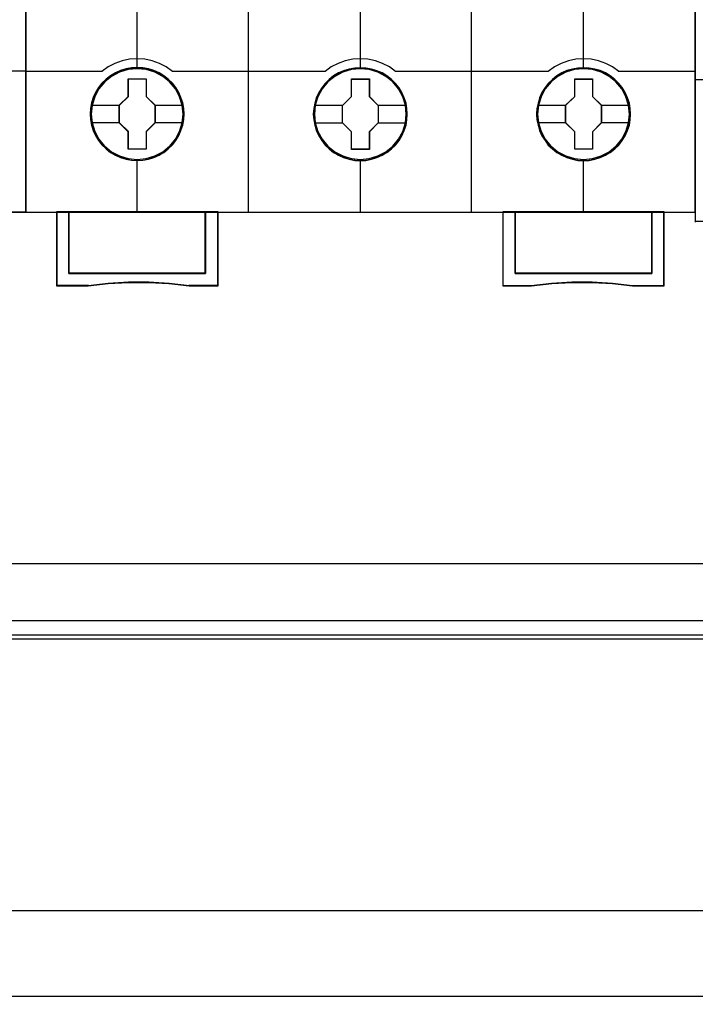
# Model space of a CAD drawing. Extents: x -543332 to -314699, y -9028 to 155584.
# Tile 66 of 256: x -448804 to -448259, y 24799 to 25593. Entities that reach past the tile are written whole.
import ezdxf

# ---------------------------------------------------------------- set-up
doc = ezdxf.new("R2010")
doc.units = 0
doc.header["$MEASUREMENT"] = 0
doc.layers.get('0').update_dxf_attribs({"color": 8})
doc.layers.add('45', color=8, linetype='Continuous')
doc.layers.add('50', color=7, linetype='Continuous')

# ---------------------------------------------------------------- blocks, each defined once
blk = doc.blocks.new('*U1079')
at = {"layer": '50', "color": 7}
for points in [[(59.825943, -92.486155), (387.918232, -92.486155), (387.918232, -379.414356), (59.825943, -379.414356), (59.825943, -92.486155)], [(391.762235, -435.77199), (55.98194, -435.77199), (55.98194, -385.150219), (391.762235, -385.150219), (391.762235, -435.77199)], [(55.98194, -414.285013), (391.762235, -414.285013), (391.762235, -407.405155), (55.98194, -407.405155), (55.98194, -414.285013)]]:
    blk.add_lwpolyline(points, dxfattribs=at)
blk = doc.blocks.new('*U1090')
at = {"layer": '50', "color": 7}
for points in [[(383.999821, -385.499773), (64.001505, -385.499773)], [(67.968952, -384.008872), (379.969373, -384.008872)]]:
    blk.add_lwpolyline(points, dxfattribs=at)
blk = doc.blocks.new('*D1092')
at = {"layer": '45', "color": 7}
for points in [[(143.039331, -268.997671), (70.962948, -268.997671), (70.962948, -351.066058), (143.039331, -351.066058), (143.039331, -268.997671)], [(143.018122, -269.021504), (70.984156, -269.021504), (70.984156, -351.044873), (143.018122, -351.044873), (143.018122, -269.021504)]]:
    blk.add_lwpolyline(points, close=True, dxfattribs=at)
at = {"layer": '45', "color": 139}
blk.add_lwpolyline([(143.039331, -268.997671), (70.962948, -268.997671), (70.962948, -351.066058), (143.039331, -351.066058), (143.039331, -268.997671)], close=True, dxfattribs=at)
blk.add_lwpolyline([(136.817348, -339.657888), (143.039331, -339.657888)], dxfattribs=at)
blk = doc.blocks.new('*U1093')
at = {"layer": '45', "color": 7}
for points in [[(160.994099, -268.997671), (142.970404, -268.997671), (142.970404, -351.066058), (160.994099, -351.066058), (179.006647, -351.066058), (197.030342, -351.066058), (197.030342, -268.997671), (179.006647, -268.997671), (160.994099, -268.997671)], [(155.777561, -343.150779), (155.75518, -342.697589), (155.682441, -342.249925), (155.525772, -341.818841), (155.346721, -341.404338), (155.111717, -341.011941), (154.831951, -340.663758), (154.501826, -340.343208), (154.132535, -340.066873), (153.763243, -339.823697), (153.332402, -339.635789), (152.901562, -339.508674), (152.442745, -339.425774), (151.989523, -339.403667), (151.530706, -339.425774), (151.088675, -339.508674), (150.641049, -339.635789), (150.226995, -339.823697), (149.835322, -340.066873), (149.47722, -340.343208), (149.141501, -340.663758), (148.87852, -341.011941), (148.632326, -341.404338), (148.430894, -341.818841), (148.313392, -342.249925), (148.223867, -342.697589), (148.190295, -343.150779), (148.223867, -343.598443), (148.313392, -344.040581), (148.430894, -344.471664), (148.632326, -344.886168), (148.87852, -345.278565), (149.141501, -345.637801), (149.47722, -345.958351), (149.835322, -346.234686), (150.226995, -346.466808), (150.641049, -346.64919), (151.088675, -346.787358), (151.530706, -346.875785), (151.989523, -346.897892), (152.442745, -346.875785), (152.901562, -346.787358), (153.332402, -346.64919), (153.763243, -346.466808), (154.132535, -346.234686), (154.501826, -345.958351), (154.831951, -345.637801), (155.111717, -345.278565), (155.346721, -344.886168), (155.525772, -344.471664), (155.682441, -344.040581), (155.75518, -343.598443), (155.777561, -343.150779)], [(155.777561, -343.150779), (155.75518, -342.697589), (155.682441, -342.249925), (155.525772, -341.818841), (155.346721, -341.404338), (155.111717, -341.011941), (154.831951, -340.663758), (154.501826, -340.343208), (154.132535, -340.066873), (153.763243, -339.823697), (153.332402, -339.635789), (152.901562, -339.508674), (152.442745, -339.425774), (151.989523, -339.403667), (151.530706, -339.425774), (151.088675, -339.508674), (150.641049, -339.635789), (150.226995, -339.823697), (149.835322, -340.066873), (149.47722, -340.343208), (149.141501, -340.663758), (148.87852, -341.011941), (148.632326, -341.404338), (148.430894, -341.818841), (148.313392, -342.249925), (148.223867, -342.697589), (148.190295, -343.150779), (148.223867, -343.598443), (148.313392, -344.040581), (148.430894, -344.471664), (148.632326, -344.886168), (148.87852, -345.278565), (149.141501, -345.637801), (149.47722, -345.958351), (149.835322, -346.234686), (150.226995, -346.466808), (150.641049, -346.64919), (151.088675, -346.787358), (151.530706, -346.875785), (151.989523, -346.897892), (152.442745, -346.875785), (152.901562, -346.787358), (153.332402, -346.64919), (153.763243, -346.466808), (154.132535, -346.234686), (154.501826, -345.958351), (154.831951, -345.637801), (155.111717, -345.278565), (155.346721, -344.886168), (155.525772, -344.471664), (155.682441, -344.040581), (155.75518, -343.598443), (155.777561, -343.150779)], [(155.761655, -343.150779), (155.739368, -342.69951), (155.666933, -342.253745), (155.510921, -341.824489), (155.332621, -341.411743), (155.098603, -341.02101), (154.820009, -340.674303), (154.491269, -340.355113), (154.123526, -340.079949), (153.755782, -339.837805), (153.326749, -339.650693), (152.897715, -339.524118), (152.440821, -339.441569), (151.9895, -339.419556), (151.532607, -339.441569), (151.092429, -339.524118), (150.64668, -339.650693), (150.234361, -339.837805), (149.84433, -340.079949), (149.487731, -340.355113), (149.153419, -340.674303), (148.891541, -341.02101), (148.646379, -341.411743), (148.445791, -341.824489), (148.328782, -342.253745), (148.239632, -342.69951), (148.206201, -343.150779), (148.239632, -343.596545), (148.328782, -344.036808), (148.445791, -344.466063), (148.646379, -344.878809), (148.891541, -345.269542), (149.153419, -345.627255), (149.487731, -345.946446), (149.84433, -346.22161), (150.234361, -346.452747), (150.64668, -346.634356), (151.092429, -346.771938), (151.532607, -346.85999), (151.9895, -346.882003), (152.440821, -346.85999), (152.897715, -346.771938), (153.326749, -346.634356), (153.755782, -346.452747), (154.123526, -346.22161), (154.491269, -345.946446), (154.820009, -345.627255), (155.098603, -345.269542), (155.332621, -344.878809), (155.510921, -344.466063), (155.666933, -344.036808), (155.739368, -343.596545), (155.761655, -343.150779)], [(173.788704, -343.155961), (173.766322, -342.70831), (173.69358, -342.26066), (173.536905, -341.824063), (173.357847, -341.409572), (173.122834, -341.022714), (172.843057, -340.669015), (172.51292, -340.348476), (172.149209, -340.072148), (171.774308, -339.82898), (171.343451, -339.646605), (170.912594, -339.513967), (170.453759, -339.431069), (170.00052, -339.408963), (169.54728, -339.431069), (169.099637, -339.513967), (168.651993, -339.646605), (168.237923, -339.82898), (167.846234, -340.072148), (167.488119, -340.348476), (167.152387, -340.669015), (166.889396, -341.022714), (166.643192, -341.409572), (166.447348, -341.824063), (166.324246, -342.26066), (166.234717, -342.70831), (166.206739, -343.155961), (166.234717, -343.609137), (166.324246, -344.045734), (166.447348, -344.476805), (166.643192, -344.891296), (166.889396, -345.28368), (167.152387, -345.642906), (167.488119, -345.963445), (167.846234, -346.245299), (168.237923, -346.471888), (168.651993, -346.65979), (169.099637, -346.792427), (169.54728, -346.880852), (170.00052, -346.908485), (170.453759, -346.880852), (170.912594, -346.792427), (171.343451, -346.65979), (171.774308, -346.471888), (172.149209, -346.245299), (172.51292, -345.963445), (172.843057, -345.642906), (173.122834, -345.28368), (173.357847, -344.891296), (173.536905, -344.476805), (173.69358, -344.045734), (173.766322, -343.609137), (173.788704, -343.155961)], [(173.788704, -343.155961), (173.766322, -342.70831), (173.69358, -342.26066), (173.536905, -341.824063), (173.357847, -341.409572), (173.122834, -341.022714), (172.843057, -340.669015), (172.51292, -340.348476), (172.149209, -340.072148), (171.774308, -339.82898), (171.343451, -339.646605), (170.912594, -339.513967), (170.453759, -339.431069), (170.00052, -339.408963), (169.54728, -339.431069), (169.099637, -339.513967), (168.651993, -339.646605), (168.237923, -339.82898), (167.846234, -340.072148), (167.488119, -340.348476), (167.152387, -340.669015), (166.889396, -341.022714), (166.643192, -341.409572), (166.447348, -341.824063), (166.324246, -342.26066), (166.234717, -342.70831), (166.206739, -343.155961), (166.234717, -343.609137), (166.324246, -344.045734), (166.447348, -344.476805), (166.643192, -344.891296), (166.889396, -345.28368), (167.152387, -345.642906), (167.488119, -345.963445), (167.846234, -346.245299), (168.237923, -346.471888), (168.651993, -346.65979), (169.099637, -346.792427), (169.54728, -346.880852), (170.00052, -346.908485), (170.453759, -346.880852), (170.912594, -346.792427), (171.343451, -346.65979), (171.774308, -346.471888), (172.149209, -346.245299), (172.51292, -345.963445), (172.843057, -345.642906), (173.122834, -345.28368), (173.357847, -344.891296), (173.536905, -344.476805), (173.69358, -344.045734), (173.766322, -343.609137), (173.788704, -343.155961)], [(173.772798, -343.155972), (173.75051, -342.710219), (173.678073, -342.264466), (173.522055, -341.829719), (173.343749, -341.416984), (173.109722, -341.031765), (172.831118, -340.679565), (172.502366, -340.360384), (172.140182, -340.085227), (171.766853, -339.84309), (171.337804, -339.661486), (170.908755, -339.529411), (170.451845, -339.446864), (170.000508, -339.424852), (169.54917, -339.446864), (169.103405, -339.529411), (168.657639, -339.661486), (168.245306, -339.84309), (167.855262, -340.085227), (167.498649, -340.360384), (167.164325, -340.679565), (166.902438, -341.031765), (166.657267, -341.416984), (166.462245, -341.829719), (166.339659, -342.264466), (166.250506, -342.710219), (166.222646, -343.155972), (166.250506, -343.607229), (166.339659, -344.041976), (166.462245, -344.47122), (166.657267, -344.883954), (166.902438, -345.274676), (167.164325, -345.63238), (167.498649, -345.951561), (167.855262, -346.232221), (168.245306, -346.457849), (168.657639, -346.644955), (169.103405, -346.77703), (169.54917, -346.86508), (170.000508, -346.892596), (170.451845, -346.86508), (170.908755, -346.77703), (171.337804, -346.644955), (171.766853, -346.457849), (172.140182, -346.232221), (172.502366, -345.951561), (172.831118, -345.63238), (173.109722, -345.274676), (173.343749, -344.883954), (173.522055, -344.47122), (173.678073, -344.041976), (173.75051, -343.607229), (173.772798, -343.155972)], [(191.8078, -343.156076), (191.785411, -342.702885), (191.712646, -342.255221), (191.555922, -341.824137), (191.376809, -341.409634), (191.141723, -341.017237), (190.861859, -340.669054), (190.531619, -340.348505), (190.162198, -340.072169), (189.792777, -339.828993), (189.361787, -339.641085), (188.930796, -339.513971), (188.471818, -339.43107), (188.018438, -339.408963), (187.559461, -339.43107), (187.117275, -339.513971), (186.669493, -339.641085), (186.255294, -339.828993), (185.863484, -340.072169), (185.505258, -340.348505), (185.16942, -340.669054), (184.906348, -341.017237), (184.660068, -341.409634), (184.458565, -341.824137), (184.341022, -342.255221), (184.251466, -342.702885), (184.217882, -343.156076), (184.251466, -343.60374), (184.341022, -344.045877), (184.458565, -344.476961), (184.660068, -344.891464), (184.906348, -345.283861), (185.16942, -345.643097), (185.505258, -345.963647), (185.863484, -346.239983), (186.255294, -346.472105), (186.669493, -346.654486), (187.117275, -346.792654), (187.559461, -346.881082), (188.018438, -346.903188), (188.471818, -346.881082), (188.930796, -346.792654), (189.361787, -346.654486), (189.792777, -346.472105), (190.162198, -346.239983), (190.531619, -345.963647), (190.861859, -345.643097), (191.141723, -345.283861), (191.376809, -344.891464), (191.555922, -344.476961), (191.712646, -344.045877), (191.785411, -343.60374), (191.8078, -343.156076)], [(191.8078, -343.156076), (191.785411, -342.702885), (191.712646, -342.255221), (191.555922, -341.824137), (191.376809, -341.409634), (191.141723, -341.017237), (190.861859, -340.669054), (190.531619, -340.348505), (190.162198, -340.072169), (189.792777, -339.828993), (189.361787, -339.641085), (188.930796, -339.513971), (188.471818, -339.43107), (188.018438, -339.408963), (187.559461, -339.43107), (187.117275, -339.513971), (186.669493, -339.641085), (186.255294, -339.828993), (185.863484, -340.072169), (185.505258, -340.348505), (185.16942, -340.669054), (184.906348, -341.017237), (184.660068, -341.409634), (184.458565, -341.824137), (184.341022, -342.255221), (184.251466, -342.702885), (184.217882, -343.156076), (184.251466, -343.60374), (184.341022, -344.045877), (184.458565, -344.476961), (184.660068, -344.891464), (184.906348, -345.283861), (185.16942, -345.643097), (185.505258, -345.963647), (185.863484, -346.239983), (186.255294, -346.472105), (186.669493, -346.654486), (187.117275, -346.792654), (187.559461, -346.881082), (188.018438, -346.903188), (188.471818, -346.881082), (188.930796, -346.792654), (189.361787, -346.654486), (189.792777, -346.472105), (190.162198, -346.239983), (190.531619, -345.963647), (190.861859, -345.643097), (191.141723, -345.283861), (191.376809, -344.891464), (191.555922, -344.476961), (191.712646, -344.045877), (191.785411, -343.60374), (191.8078, -343.156076)], [(191.789243, -343.156076), (191.766963, -342.704807), (191.694554, -342.259041), (191.538596, -341.829785), (191.360359, -341.417039), (191.126423, -341.026306), (190.847927, -340.6796), (190.519302, -340.360409), (190.151688, -340.085245), (189.784074, -339.843101), (189.35519, -339.65599), (188.926307, -339.529414), (188.469574, -339.446865), (188.018411, -339.424852), (187.561678, -339.446865), (187.121655, -339.529414), (186.676062, -339.65599), (186.263888, -339.843101), (185.873994, -340.085245), (185.51752, -340.360409), (185.183325, -340.6796), (184.921539, -341.026306), (184.676463, -341.417039), (184.475946, -341.829785), (184.358977, -342.259041), (184.269859, -342.704807), (184.236439, -343.156076), (184.269859, -343.601841), (184.358977, -344.042104), (184.475946, -344.47136), (184.676463, -344.884106), (184.921539, -345.274839), (185.183325, -345.632552), (185.51752, -345.951742), (185.873994, -346.226906), (186.263888, -346.458044), (186.676062, -346.639652), (187.121655, -346.777234), (187.561678, -346.865286), (188.018411, -346.8873), (188.469574, -346.865286), (188.926307, -346.777234), (189.35519, -346.639652), (189.784074, -346.458044), (190.151688, -346.226906), (190.519302, -345.951742), (190.847927, -345.632552), (191.126423, -345.274839), (191.360359, -344.884106), (191.538596, -344.47136), (191.694554, -344.042104), (191.766963, -343.601841), (191.789243, -343.156076)], [(151.272635, -340.301385), (152.71711, -340.301385), (152.71711, -341.729027), (153.439347, -342.431781), (153.439347, -343.853889), (152.71711, -344.573244), (152.71711, -345.984285), (151.272635, -345.984285), (151.272635, -344.573244), (150.539113, -343.853889), (150.539113, -342.431781), (151.272635, -341.729027), (151.272635, -340.301385)], [(151.272635, -340.301385), (152.71711, -340.301385), (152.71711, -340.301385), (152.71711, -341.729027), (152.71711, -341.729027), (153.439347, -342.431781), (153.439347, -342.431781), (153.439347, -343.853889), (153.439347, -343.853889), (152.71711, -344.573244), (152.71711, -344.573244), (152.71711, -345.984285), (152.71711, -345.984285), (151.272635, -345.984285), (151.272635, -345.984285), (151.272635, -344.573244), (151.272635, -344.573244), (150.539113, -343.853889), (150.539113, -343.853889), (150.539113, -342.431781), (150.539113, -342.431781), (151.272635, -341.729027), (151.272635, -341.729027), (151.272635, -340.301385), (151.272635, -340.301385)], [(151.281806, -340.317274), (152.707795, -340.317274), (152.707795, -341.736933), (153.42079, -342.435757), (153.42079, -343.849913), (152.707795, -344.565245), (152.707795, -345.968396), (151.281806, -345.968396), (151.281806, -344.565245), (150.55767, -343.849913), (150.55767, -342.435757), (151.281806, -341.736933), (151.281806, -340.317274)], [(169.291396, -340.311978), (170.73455, -340.311978), (170.73455, -341.734086), (171.45049, -342.442373), (171.45049, -343.864482), (170.73455, -344.583836), (170.73455, -345.994878), (169.291396, -345.994878), (169.291396, -344.583836), (168.552907, -343.864482), (168.552907, -342.442373), (169.291396, -341.734086), (169.291396, -340.311978)], [(169.291396, -340.311978), (170.73455, -340.311978), (170.73455, -340.311978), (170.73455, -341.734086), (170.73455, -341.734086), (171.45049, -342.442373), (171.45049, -342.442373), (171.45049, -343.864482), (171.45049, -343.864482), (170.73455, -344.583836), (170.73455, -344.583836), (170.73455, -345.994878), (170.73455, -345.994878), (169.291396, -345.994878), (169.291396, -345.994878), (169.291396, -344.583836), (169.291396, -344.583836), (168.552907, -343.864482), (168.552907, -343.864482), (168.552907, -342.442373), (168.552907, -342.442373), (169.291396, -341.734086), (169.291396, -341.734086), (169.291396, -340.311978), (169.291396, -340.311978)], [(169.299194, -340.327866), (170.726504, -340.327866), (170.726504, -341.742023), (171.434584, -342.446349), (171.434584, -343.860506), (170.726504, -344.575838), (170.726504, -345.978989), (169.299194, -345.978989), (169.299194, -344.575838), (168.568813, -343.860506), (168.568813, -342.446349), (169.299194, -341.742023), (169.299194, -340.327866)], [(187.302203, -340.311978), (188.745357, -340.311978), (188.745357, -341.734145), (189.466935, -342.436929), (189.466935, -343.859097), (188.745357, -344.578481), (188.745357, -345.989581), (187.302203, -345.989581), (187.302203, -344.578481), (186.569352, -343.859097), (186.569352, -342.436929), (187.302203, -341.734145), (187.302203, -340.311978)], [(187.302203, -340.311978), (188.745357, -340.311978), (188.745357, -340.311978), (188.745357, -341.734145), (188.745357, -341.734145), (189.466935, -342.436929), (189.466935, -342.436929), (189.466935, -343.859097), (189.466935, -343.859097), (188.745357, -344.578481), (188.745357, -344.578481), (188.745357, -345.989581), (188.745357, -345.989581), (187.302203, -345.989581), (187.302203, -345.989581), (187.302203, -344.578481), (187.302203, -344.578481), (186.569352, -343.859097), (186.569352, -343.859097), (186.569352, -342.436929), (186.569352, -342.436929), (187.302203, -341.734145), (187.302203, -341.734145), (187.302203, -340.311978), (187.302203, -340.311978)], [(187.310064, -340.327866), (188.737373, -340.327866), (188.737373, -341.742074), (189.451028, -342.440924), (189.451028, -343.855132), (188.737373, -344.57049), (188.737373, -345.973693), (187.310064, -345.973693), (187.310064, -344.57049), (186.585258, -343.855132), (186.585258, -342.440924), (187.310064, -341.742074), (187.310064, -340.327866)], [(157.50815, -355.999261), (146.472396, -355.999261), (146.472396, -351.031633), (145.478284, -351.031633), (145.478284, -357.000532), (148.030582, -357.000532), (149.655786, -356.823511), (151.292161, -356.735001), (152.928535, -356.735001), (154.559325, -356.823511), (156.195699, -357.000532), (158.513431, -357.000532), (158.513431, -351.031633), (157.50815, -351.031633), (157.50815, -355.999261)], [(157.508688, -356.004832), (157.508688, -351.031633), (151.98923, -351.031633), (146.469772, -351.031633), (146.469772, -356.004832), (157.508688, -356.004832)], [(181.489965, -351.031633), (181.489965, -357.000532), (183.807697, -357.000532), (185.444072, -356.823511), (187.074861, -356.735001), (188.711236, -356.735001), (190.34761, -356.823511), (191.972815, -357.000532), (194.525112, -357.000532), (194.525112, -351.031633), (193.531001, -351.031633), (193.531001, -355.999261), (182.495247, -355.999261), (182.495247, -351.031633), (181.489965, -351.031633)], [(188.012841, -351.031633), (182.492057, -351.031633), (182.492057, -356.004832), (193.533625, -356.004832), (193.533625, -351.031633), (188.012841, -351.031633)]]:
    blk.add_lwpolyline(points, close=True, dxfattribs=at)
at = {"layer": '45', "color": 139}
for points in [[(160.994099, -268.997671), (142.970404, -268.997671), (142.970404, -351.066058), (160.994099, -351.066058), (179.006647, -351.066058), (197.030342, -351.066058), (197.030342, -268.997671), (179.006647, -268.997671), (160.994099, -268.997671)], [(161.001166, -269.016208), (142.988961, -269.016208), (142.988961, -351.05017), (161.001166, -351.05017), (179.002231, -351.05017), (197.014436, -351.05017), (197.014436, -269.016208), (179.002231, -269.016208), (161.001166, -269.016208)], [(155.695379, -343.145367), (155.622603, -342.426759), (155.41547, -341.746844), (155.07398, -341.111152), (154.614929, -340.552848), (154.049512, -340.099572), (153.40572, -339.762378), (152.705946, -339.546796), (151.98378, -339.480463), (151.261614, -339.546796), (150.573036, -339.762378), (149.929245, -340.099572), (149.363828, -340.552848), (148.904776, -341.111152), (148.563287, -341.746844), (148.344957, -342.426759), (148.277779, -343.145367), (148.344957, -343.863976), (148.563287, -344.549418), (148.904776, -345.179583), (149.363828, -345.737887), (149.929245, -346.191163), (150.573036, -346.528356), (151.261614, -346.738411), (151.98378, -346.8158), (152.705946, -346.738411), (153.40572, -346.528356), (154.049512, -346.191163), (154.614929, -345.737887), (155.07398, -345.179583), (155.41547, -344.549418), (155.622603, -343.863976), (155.695379, -343.145367)], [(155.700681, -343.150779), (155.627908, -342.432148), (155.420783, -341.746684), (155.073709, -341.110972), (154.609078, -340.558178), (154.054879, -340.104888), (153.411113, -339.762156), (152.711368, -339.552094), (151.98923, -339.485759), (151.267093, -339.552094), (150.567347, -339.762156), (149.929179, -340.104888), (149.369382, -340.558178), (148.899153, -341.110972), (148.557677, -341.746684), (148.350552, -342.432148), (148.277779, -343.150779), (148.350552, -343.863883), (148.557677, -344.554875), (148.899153, -345.185059), (149.369382, -345.737853), (149.929179, -346.191143), (150.567347, -346.533875), (151.267093, -346.743937), (151.98923, -346.8158), (152.711368, -346.743937), (153.411113, -346.533875), (154.054879, -346.191143), (154.609078, -345.737853), (155.073709, -345.185059), (155.420783, -344.554875), (155.627908, -343.863883), (155.700681, -343.150779)], [(173.711824, -343.145367), (173.633481, -342.426759), (173.42643, -341.746844), (173.085076, -341.111152), (172.626207, -340.552848), (172.061014, -340.099572), (171.417478, -339.762378), (170.723578, -339.546796), (169.996102, -339.480463), (169.274223, -339.546796), (168.585919, -339.762378), (167.942383, -340.099572), (167.37719, -340.552848), (166.918321, -341.111152), (166.576967, -341.746844), (166.36432, -342.426759), (166.291573, -343.145367), (166.36432, -343.863976), (166.576967, -344.549418), (166.918321, -345.179583), (167.37719, -345.737887), (167.942383, -346.191163), (168.585919, -346.528356), (169.274223, -346.738411), (169.996102, -346.8158), (170.723578, -346.738411), (171.417478, -346.528356), (172.061014, -346.191163), (172.626207, -345.737887), (173.085076, -345.179583), (173.42643, -344.549418), (173.633481, -343.863976), (173.711824, -343.145367)], [(173.711824, -343.150779), (173.639076, -342.432148), (173.432026, -341.746684), (173.085076, -341.110972), (172.620611, -340.558178), (172.06661, -340.104888), (171.423074, -339.762156), (170.723578, -339.552094), (170.001698, -339.485759), (169.279819, -339.552094), (168.580323, -339.762156), (167.942383, -340.104888), (167.382786, -340.558178), (166.918321, -341.110972), (166.571371, -341.746684), (166.36432, -342.432148), (166.291573, -343.150779), (166.36432, -343.863883), (166.571371, -344.554875), (166.918321, -345.185059), (167.382786, -345.737853), (167.942383, -346.191143), (168.580323, -346.533875), (169.279819, -346.743937), (170.001698, -346.8158), (170.723578, -346.743937), (171.423074, -346.533875), (172.06661, -346.191143), (172.620611, -345.737853), (173.085076, -345.185059), (173.432026, -344.554875), (173.639076, -343.863883), (173.711824, -343.150779)], [(191.722967, -343.150779), (191.650219, -342.432148), (191.443168, -341.746684), (191.101814, -341.110972), (190.631753, -340.558178), (190.077753, -340.104888), (189.434216, -339.762156), (188.734721, -339.552094), (188.012841, -339.485759), (187.290961, -339.552094), (186.591465, -339.762156), (185.953525, -340.104888), (185.393929, -340.558178), (184.929463, -341.110972), (184.582514, -341.746684), (184.375463, -342.432148), (184.302715, -343.150779), (184.375463, -343.863883), (184.582514, -344.554875), (184.929463, -345.185059), (185.393929, -345.737853), (185.953525, -346.191143), (186.591465, -346.533875), (187.290961, -346.743937), (188.012841, -346.8158), (188.734721, -346.743937), (189.434216, -346.533875), (190.077753, -346.191143), (190.631753, -345.737853), (191.101814, -345.185059), (191.443168, -344.554875), (191.650219, -343.863883), (191.722967, -343.150779)], [(191.722967, -343.145367), (191.64462, -342.426759), (191.437561, -341.746844), (191.096194, -341.111152), (190.637306, -340.552848), (190.072091, -340.099572), (189.42853, -339.762378), (188.734602, -339.546796), (188.012694, -339.480463), (187.285189, -339.546796), (186.596858, -339.762378), (185.953297, -340.099572), (185.388082, -340.552848), (184.929194, -341.111152), (184.587827, -341.746844), (184.375172, -342.426759), (184.308017, -343.145367), (184.375172, -343.863976), (184.587827, -344.549418), (184.929194, -345.179583), (185.388082, -345.737887), (185.953297, -346.191163), (186.596858, -346.528356), (187.285189, -346.738411), (188.012694, -346.8158), (188.734602, -346.738411), (189.42853, -346.528356), (190.072091, -346.191163), (190.637306, -345.737887), (191.096194, -345.179583), (191.437561, -344.549418), (191.64462, -343.863976), (191.722967, -343.145367)]]:
    blk.add_lwpolyline(points, close=True, dxfattribs=at)
for points in [[(160.984197, -351.066058), (160.984197, -305.303618)], [(178.984736, -351.066058), (178.984736, -305.303618)], [(151.970673, -332.253699), (151.970673, -339.504296)], [(169.984467, -332.253699), (169.984467, -339.504296)], [(187.995609, -332.253699), (187.995609, -339.504296)], [(154.841746, -339.708202), (154.33174, -339.343819), (153.788108, -339.059144), (153.21085, -338.848485), (152.605569, -338.728922), (151.989079, -338.683374), (151.372589, -338.728922), (150.772913, -338.848485), (150.19005, -339.059144), (149.646418, -339.343819), (149.142017, -339.708202)], [(172.847586, -339.708202), (172.343159, -339.343819), (171.799498, -339.059144), (171.216604, -338.848485), (170.616895, -338.728922), (170.000373, -338.683374), (169.38385, -338.728922), (168.784142, -338.848485), (168.201248, -339.059144), (167.657587, -339.343819), (167.153159, -339.708202)], [(190.858729, -339.708202), (190.354328, -339.343819), (189.805092, -339.059144), (189.227833, -338.848485), (188.628156, -338.728922), (188.011667, -338.683374), (187.395177, -338.728922), (186.789896, -338.848485), (186.212637, -339.059144), (185.669005, -339.343819), (185.159, -339.708202)], [(142.970404, -339.673777), (149.179131, -339.673777)], [(154.807282, -339.673777), (161.018661, -339.673777)], [(160.984197, -339.673777), (167.190274, -339.673777)], [(172.813123, -339.673777), (179.019199, -339.673777)], [(178.984736, -339.673777), (185.196115, -339.673777)], [(190.824265, -339.673777), (197.030342, -339.673777)], [(151.970673, -346.789319), (151.970673, -351.066058)], [(169.984467, -346.789319), (169.984467, -351.066058)], [(187.995609, -346.789319), (187.995609, -351.066058)], [(145.478284, -351.031633), (145.478284, -357.000532)], [(152.007787, -351.031633), (145.478284, -351.031633)], [(146.469772, -351.031633), (146.469772, -356.004832)], [(157.474225, -356.004832), (157.474225, -351.031633)], [(158.476317, -351.031633), (158.476317, -357.000532)], [(181.489965, -351.031633), (181.489965, -357.000532)], [(182.492057, -356.004832), (182.492057, -351.031633)], [(193.49651, -351.031633), (193.49651, -356.004832)], [(194.487998, -351.031633), (194.487998, -357.000532)], [(146.469772, -355.970407), (157.508688, -355.970407)], [(193.533625, -355.970407), (182.492057, -355.970407)], [(148.057743, -356.966106), (145.478284, -356.966106)], [(156.201727, -357.000532), (154.562681, -356.801039), (152.929229, -356.701292), (151.290183, -356.701292), (149.651137, -356.801039), (148.023279, -357.000532)], [(158.513431, -356.966106), (156.164613, -356.966106)], [(181.489965, -356.966106), (183.836133, -356.966106)], [(191.980117, -357.000532), (190.352259, -356.801039), (188.713213, -356.701292), (187.074167, -356.701292), (185.440715, -356.801039), (183.801669, -357.000532)], [(191.943003, -356.966106), (194.525112, -356.966106)]]:
    blk.add_lwpolyline(points, dxfattribs=at)
at = {"layer": '45', "color": 59}
blk.add_lwpolyline([(160.984197, -351.066058), (160.984197, -305.303618)], dxfattribs=at)
at = {"layer": '45', "color": 7}
for points in [[(148.261873, -342.417246), (150.576228, -342.417246)], [(153.402233, -342.417246), (155.705983, -342.417246)], [(166.278317, -342.427838), (168.58737, -342.427838)], [(171.413375, -342.427838), (173.717126, -342.427838)], [(184.292111, -342.422542), (186.603815, -342.422542)], [(189.432471, -342.422542), (191.733571, -342.422542)], [(148.261873, -343.83135), (150.576228, -343.83135)], [(153.402233, -343.83135), (155.705983, -343.83135)], [(166.278317, -343.841943), (168.58737, -343.841943)], [(171.413375, -343.841943), (173.717126, -343.841943)], [(184.292111, -343.836647), (186.603815, -343.836647)], [(189.432471, -343.836647), (191.733571, -343.836647)]]:
    blk.add_lwpolyline(points, dxfattribs=at)
at = {"layer": '45', "color": 59}
for points in [[(157.50815, -355.999261), (146.472396, -355.999261), (146.472396, -351.031633), (145.478284, -351.031633), (145.478284, -357.000532), (148.030582, -357.000532), (149.655786, -356.823511), (151.292161, -356.735001), (152.928535, -356.735001), (154.559325, -356.823511), (156.195699, -357.000532), (158.513431, -357.000532), (158.513431, -351.031633), (157.50815, -351.031633), (157.50815, -355.999261)], [(157.508688, -356.004832), (157.508688, -351.031633), (151.98923, -351.031633), (146.469772, -351.031633), (146.469772, -356.004832), (157.508688, -356.004832)], [(181.489965, -351.031633), (181.489965, -357.000532), (183.807697, -357.000532), (185.444072, -356.823511), (187.074861, -356.735001), (188.711236, -356.735001), (190.34761, -356.823511), (191.972815, -357.000532), (194.525112, -357.000532), (194.525112, -351.031633), (193.531001, -351.031633), (193.531001, -355.999261), (182.495247, -355.999261), (182.495247, -351.031633), (181.489965, -351.031633)], [(188.012841, -351.031633), (182.492057, -351.031633), (182.492057, -356.004832), (193.533625, -356.004832), (193.533625, -351.031633), (188.012841, -351.031633)], [(157.492251, -355.988703), (146.485674, -355.988703), (146.485674, -351.047521), (145.494191, -351.047521), (145.494191, -356.984643), (148.03974, -356.984643), (149.660648, -356.808565), (151.292696, -356.720526), (152.924744, -356.720526), (154.551222, -356.808565), (156.18327, -356.984643), (158.494874, -356.984643), (158.494874, -351.047521), (157.492251, -351.047521), (157.492251, -355.988703)], [(157.492782, -355.988944), (157.492782, -351.047521), (151.98923, -351.047521), (146.485678, -351.047521), (146.485678, -355.988944), (157.492782, -355.988944)], [(181.505872, -351.047521), (181.505872, -356.984643), (183.817947, -356.984643), (185.450328, -356.808565), (187.077137, -356.720526), (188.709518, -356.720526), (190.341899, -356.808565), (191.963138, -356.984643), (194.509206, -356.984643), (194.509206, -351.047521), (193.517521, -351.047521), (193.517521, -355.988703), (182.508699, -355.988703), (182.508699, -351.047521), (181.505872, -351.047521)], [(188.012841, -351.047521), (182.507963, -351.047521), (182.507963, -355.988944), (193.517718, -355.988944), (193.517718, -351.047521), (188.012841, -351.047521)]]:
    blk.add_lwpolyline(points, close=True, dxfattribs=at)
blk = doc.blocks.new('*U1094')
at = {"layer": '45', "color": 139}
for points in [[(197.014436, -269.156559), (197.014436, -351.863147)], [(197.014436, -340.349051), (203.233768, -340.349051)], [(197.014436, -351.794296), (232.970445, -351.794296)]]:
    blk.add_lwpolyline(points, dxfattribs=at)

msp = doc.modelspace()

# ---------------------------------------------------------------- block references
at = {"xscale": 10, "yscale": 10, "zscale": 10}
for name in ['*U1079', '*U1090', '*D1092', '*U1093', '*U1094']:
    msp.add_blockref(name, (-450229.1, 28948.04), dxfattribs=at)

doc.saveas('drawing.dxf')
